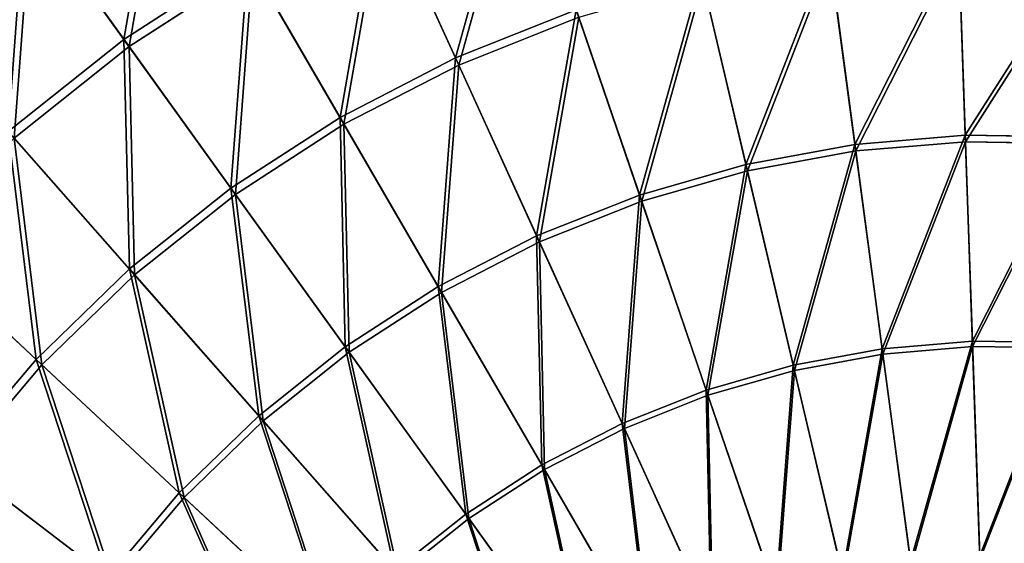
# Model space of a CAD drawing. Extents: x 0 to 1230, y 0 to 270.
# Tile 206 of 245: x 1039 to 1095, y 176 to 206. Entities that reach past the tile are written whole.
import ezdxf

# ---------------------------------------------------------------- set-up
doc = ezdxf.new("R2010")
doc.units = 0
doc.layers.get('0').update_dxf_attribs({"color": 13, "linetype": 'CONTINUOUS'})

# ---------------------------------------------------------------- blocks, each defined once
blk = doc.blocks.new('GROUP_6')
for p, q in [((103.669, 204.27, 110.759), (99.312, 213.837, 102.972)), ((78.985, 213.207, 94.193), (84.649, 205.334, 102.972)), ((103.855, 203.861, 110.086), (99.525, 213.371, 102.346)), ((84.948, 204.918, 102.346), (79.319, 212.743, 93.62)), ((132.906, 199.834, 117.479), (132.518, 211.054, 110.759)), ((126.576, 199.303, 117.479), (125.09, 210.431, 110.759)), ((132.919, 199.454, 116.766), (132.533, 210.605, 110.086)), ((84.649, 205.334, 102.972), (91.772, 209.946, 102.972)), ((97.045, 200.852, 110.759), (91.772, 209.946, 102.972)), ((126.627, 198.926, 116.766), (125.149, 209.986, 110.086)), ((92.029, 209.503, 102.346), (84.948, 204.918, 102.346)), ((97.27, 200.464, 110.086), (92.029, 209.503, 102.346)), ((120.329, 198.155, 117.479), (117.759, 209.083, 110.759)), ((120.416, 197.784, 116.766), (117.862, 208.646, 110.086)), ((103.669, 204.27, 110.759), (110.596, 207.022, 110.759)), ((110.596, 207.022, 110.759), (114.224, 196.399, 117.479)), ((110.741, 206.598, 110.086), (103.855, 203.861, 110.086)), ((114.347, 196.038, 116.766), (110.741, 206.598, 110.086)), ((78.012, 200.047, 102.972), (84.649, 205.334, 102.972)), ((84.649, 205.334, 102.972), (90.788, 196.801, 110.759)), ((84.948, 204.918, 102.346), (78.351, 199.662, 102.346)), ((91.05, 196.437, 110.086), (84.948, 204.918, 102.346)), ((97.045, 200.852, 110.759), (103.669, 204.27, 110.759)), ((108.321, 194.053, 117.479), (103.669, 204.27, 110.759)), ((103.855, 203.861, 110.086), (97.27, 200.464, 110.086)), ((108.479, 193.707, 116.766), (103.855, 203.861, 110.086)), ((90.788, 196.801, 110.759), (97.045, 200.852, 110.759)), ((102.676, 191.14, 117.479), (97.045, 200.852, 110.759)), ((84.959, 192.156, 110.759), (78.012, 200.047, 102.972)), ((97.27, 200.464, 110.086), (91.05, 196.437, 110.086)), ((102.867, 190.811, 116.766), (97.27, 200.464, 110.086)), ((85.255, 191.819, 110.086), (78.351, 199.662, 102.346)), ((126.576, 199.303, 117.479), (132.906, 199.834, 117.479)), ((126.627, 198.926, 116.766), (132.919, 199.454, 116.766)), ((133.315, 188.01, 123.069), (132.906, 199.834, 117.479)), ((132.906, 199.834, 117.479), (139.257, 199.743, 117.479)), ((132.919, 199.454, 116.766), (139.233, 199.363, 116.766)), ((133.326, 187.701, 122.322), (132.919, 199.454, 116.766)), ((120.329, 198.155, 117.479), (126.576, 199.303, 117.479)), ((120.416, 197.784, 116.766), (126.627, 198.926, 116.766)), ((128.143, 187.576, 123.069), (126.576, 199.303, 117.479)), ((128.184, 187.27, 122.322), (126.627, 198.926, 116.766)), ((114.224, 196.399, 117.479), (120.329, 198.155, 117.479)), ((114.347, 196.038, 116.766), (120.416, 197.784, 116.766)), ((123.037, 186.637, 123.069), (120.329, 198.155, 117.479)), ((123.108, 186.336, 122.322), (120.416, 197.784, 116.766)), ((84.959, 192.156, 110.759), (90.788, 196.801, 110.759)), ((90.788, 196.801, 110.759), (97.344, 187.688, 117.479)), ((91.05, 196.437, 110.086), (85.255, 191.819, 110.086)), ((97.567, 187.379, 116.766), (91.05, 196.437, 110.086)), ((108.321, 194.053, 117.479), (114.224, 196.399, 117.479)), ((108.479, 193.707, 116.766), (114.347, 196.038, 116.766)), ((114.224, 196.399, 117.479), (118.049, 185.202, 123.069)), ((118.148, 184.91, 122.322), (114.347, 196.038, 116.766)), ((71.926, 194.134, 102.972), (79.612, 186.962, 110.759)), ((79.94, 186.656, 110.086), (72.301, 193.785, 102.346)), ((102.676, 191.14, 117.479), (108.321, 194.053, 117.479)), ((113.225, 183.285, 123.069), (108.321, 194.053, 117.479)), ((102.867, 190.811, 116.766), (108.479, 193.707, 116.766)), ((113.353, 183.004, 122.322), (108.479, 193.707, 116.766)), ((79.612, 186.962, 110.759), (84.959, 192.156, 110.759)), ((92.376, 183.73, 117.479), (84.959, 192.156, 110.759)), ((85.255, 191.819, 110.086), (79.94, 186.656, 110.086)), ((92.628, 183.444, 116.766), (85.255, 191.819, 110.086)), ((97.344, 187.688, 117.479), (102.676, 191.14, 117.479)), ((108.612, 180.905, 123.069), (102.676, 191.14, 117.479)), ((97.567, 187.379, 116.766), (102.867, 190.811, 116.766)), ((108.767, 180.638, 122.322), (102.867, 190.811, 116.766)), ((92.376, 183.73, 117.479), (97.344, 187.688, 117.479)), ((97.344, 187.688, 117.479), (104.254, 178.084, 123.069)), ((123.037, 186.637, 123.069), (128.143, 187.576, 123.069)), ((128.143, 187.576, 123.069), (133.315, 188.01, 123.069)), ((129.774, 175.361, 127.473), (128.143, 187.576, 123.069)), ((133.326, 187.701, 122.322), (128.184, 187.27, 122.322)), ((133.742, 175.694, 127.473), (133.315, 188.01, 123.069)), ((133.315, 188.01, 123.069), (138.506, 187.935, 123.069)), ((138.486, 187.626, 122.322), (133.326, 187.701, 122.322)), ((133.326, 187.701, 122.322), (133.75, 175.46, 126.699)), ((74.801, 181.27, 110.759), (79.612, 186.962, 110.759)), ((79.612, 186.962, 110.759), (87.82, 179.304, 117.479)), ((92.628, 183.444, 116.766), (97.567, 187.379, 116.766)), ((104.435, 177.833, 122.322), (97.567, 187.379, 116.766)), ((123.108, 186.336, 122.322), (128.184, 187.27, 122.322)), ((128.184, 187.27, 122.322), (129.805, 175.129, 126.699)), ((79.94, 186.656, 110.086), (75.157, 180.997, 110.086)), ((88.099, 179.044, 116.766), (79.94, 186.656, 110.086)), ((118.049, 185.202, 123.069), (123.037, 186.637, 123.069)), ((125.858, 174.641, 127.473), (123.037, 186.637, 123.069)), ((118.148, 184.91, 122.322), (123.108, 186.336, 122.322)), ((125.912, 174.413, 126.699), (123.108, 186.336, 122.322)), ((113.225, 183.285, 123.069), (118.049, 185.202, 123.069)), ((113.353, 183.004, 122.322), (118.148, 184.91, 122.322)), ((118.049, 185.202, 123.069), (122.032, 173.541, 127.473)), ((122.108, 173.319, 126.699), (118.148, 184.91, 122.322)), ((87.82, 179.304, 117.479), (92.376, 183.73, 117.479)), ((100.194, 174.849, 123.069), (92.376, 183.73, 117.479)), ((88.099, 179.044, 116.766), (92.628, 183.444, 116.766)), ((100.398, 174.617, 122.322), (92.628, 183.444, 116.766)), ((108.612, 180.905, 123.069), (113.225, 183.285, 123.069)), ((108.767, 180.638, 122.322), (113.353, 183.004, 122.322)), ((118.332, 172.07, 127.473), (113.225, 183.285, 123.069)), ((118.429, 171.857, 126.699), (113.353, 183.004, 122.322)), ((83.72, 174.452, 117.479), (74.801, 181.27, 110.759)), ((84.022, 174.221, 116.766), (75.157, 180.997, 110.086)), ((104.254, 178.084, 123.069), (108.612, 180.905, 123.069)), ((114.793, 170.244, 127.473), (108.612, 180.905, 123.069)), ((104.435, 177.833, 122.322), (108.767, 180.638, 122.322)), ((114.911, 170.042, 126.699), (108.767, 180.638, 122.322)), ((83.72, 174.452, 117.479), (87.82, 179.304, 117.479)), ((84.022, 174.221, 116.766), (88.099, 179.044, 116.766)), ((87.82, 179.304, 117.479), (96.471, 171.232, 123.069)), ((96.697, 171.021, 122.322), (88.099, 179.044, 116.766)), ((100.194, 174.849, 123.069), (104.254, 178.084, 123.069)), ((104.254, 178.084, 123.069), (111.451, 168.081, 127.473)), ((100.398, 174.617, 122.322), (104.435, 177.833, 122.322)), ((111.588, 167.89, 126.699), (104.435, 177.833, 122.322))]:
    blk.add_line(p, q)
mesh = blk.add_polyface()
corners = [(84.649, 205.334, 102.972), (86.907, 218.335, 94.193), (78.985, 213.207, 94.193), (91.772, 209.946, 102.972)]
mesh.append_faces([[corners[k] for k in face] for face in [(0, 1, 2), (1, 0, 3)]], dxfattribs={"vtx0": -1})
mesh = blk.add_polyface()
corners = [(87.194, 217.841, 93.62), (84.948, 204.918, 102.346), (79.319, 212.743, 93.62), (92.029, 209.503, 102.346)]
mesh.append_faces([[corners[k] for k in face] for face in [(0, 1, 2), (1, 0, 3)]], dxfattribs={"vtx0": -1})
mesh = blk.add_polyface()
corners = [(103.669, 204.27, 110.759), (107.198, 216.971, 102.972), (99.312, 213.837, 102.972), (110.596, 207.022, 110.759)]
mesh.append_faces([[corners[k] for k in face] for face in [(0, 1, 2), (1, 0, 3)]], dxfattribs={"vtx0": -1})
mesh = blk.add_polyface()
corners = [(107.364, 216.485, 102.346), (103.855, 203.861, 110.086), (99.525, 213.371, 102.346), (110.741, 206.598, 110.086)]
mesh.append_faces([[corners[k] for k in face] for face in [(0, 1, 2), (1, 0, 3)]], dxfattribs={"vtx0": -1})
mesh = blk.add_polyface()
corners = [(97.045, 200.852, 110.759), (99.312, 213.837, 102.972), (91.772, 209.946, 102.972), (103.669, 204.27, 110.759)]
mesh.append_faces([[corners[k] for k in face] for face in [(0, 1, 2), (1, 0, 3)]], dxfattribs={"vtx0": -1})
mesh = blk.add_polyface()
corners = [(78.012, 200.047, 102.972), (78.985, 213.207, 94.193), (71.604, 207.326, 94.193), (84.649, 205.334, 102.972)]
mesh.append_faces([[corners[k] for k in face] for face in [(0, 1, 2), (1, 0, 3)]], dxfattribs={"vtx0": -1})
mesh = blk.add_polyface()
corners = [(99.525, 213.371, 102.346), (97.27, 200.464, 110.086), (92.029, 209.503, 102.346), (103.855, 203.861, 110.086)]
mesh.append_faces([[corners[k] for k in face] for face in [(0, 1, 2), (1, 0, 3)]], dxfattribs={"vtx0": -1})
mesh = blk.add_polyface()
corners = [(79.319, 212.743, 93.62), (78.351, 199.662, 102.346), (71.982, 206.897, 93.62), (84.948, 204.918, 102.346)]
mesh.append_faces([[corners[k] for k in face] for face in [(0, 1, 2), (1, 0, 3)]], dxfattribs={"vtx0": -1})
mesh = blk.add_polyface()
corners = [(126.576, 199.303, 117.479), (132.518, 211.054, 110.759), (125.09, 210.431, 110.759), (132.906, 199.834, 117.479)]
mesh.append_faces([[corners[k] for k in face] for face in [(0, 1, 2), (1, 0, 3)]], dxfattribs={"vtx0": -1})
mesh = blk.add_polyface()
corners = [(132.906, 199.834, 117.479), (139.97, 210.946, 110.759), (132.518, 211.054, 110.759), (139.257, 199.743, 117.479)]
mesh.append_faces([[corners[k] for k in face] for face in [(0, 1, 2), (1, 0, 3)]], dxfattribs={"vtx0": -1})
mesh = blk.add_polyface()
corners = [(120.329, 198.155, 117.479), (125.09, 210.431, 110.759), (117.759, 209.083, 110.759), (126.576, 199.303, 117.479)]
mesh.append_faces([[corners[k] for k in face] for face in [(0, 1, 2), (1, 0, 3)]], dxfattribs={"vtx0": -1})
mesh = blk.add_polyface()
corners = [(132.533, 210.605, 110.086), (126.627, 198.926, 116.766), (125.149, 209.986, 110.086), (132.919, 199.454, 116.766)]
mesh.append_faces([[corners[k] for k in face] for face in [(0, 1, 2), (1, 0, 3)]], dxfattribs={"vtx0": -1})
mesh = blk.add_polyface()
corners = [(139.942, 210.498, 110.086), (132.919, 199.454, 116.766), (132.533, 210.605, 110.086), (139.233, 199.363, 116.766)]
mesh.append_faces([[corners[k] for k in face] for face in [(0, 1, 2), (1, 0, 3)]], dxfattribs={"vtx0": -1})
mesh = blk.add_polyface()
corners = [(90.788, 196.801, 110.759), (91.772, 209.946, 102.972), (84.649, 205.334, 102.972), (97.045, 200.852, 110.759)]
mesh.append_faces([[corners[k] for k in face] for face in [(0, 1, 2), (1, 0, 3)]], dxfattribs={"vtx0": -1})
mesh = blk.add_polyface()
corners = [(125.149, 209.986, 110.086), (120.416, 197.784, 116.766), (117.862, 208.646, 110.086), (126.627, 198.926, 116.766)]
mesh.append_faces([[corners[k] for k in face] for face in [(0, 1, 2), (1, 0, 3)]], dxfattribs={"vtx0": -1})
mesh = blk.add_polyface()
corners = [(92.029, 209.503, 102.346), (91.05, 196.437, 110.086), (84.948, 204.918, 102.346), (97.27, 200.464, 110.086)]
mesh.append_faces([[corners[k] for k in face] for face in [(0, 1, 2), (1, 0, 3)]], dxfattribs={"vtx0": -1})
mesh = blk.add_polyface()
corners = [(114.224, 196.399, 117.479), (117.759, 209.083, 110.759), (110.596, 207.022, 110.759), (120.329, 198.155, 117.479)]
mesh.append_faces([[corners[k] for k in face] for face in [(0, 1, 2), (1, 0, 3)]], dxfattribs={"vtx0": -1})
mesh = blk.add_polyface()
corners = [(117.862, 208.646, 110.086), (114.347, 196.038, 116.766), (110.741, 206.598, 110.086), (120.416, 197.784, 116.766)]
mesh.append_faces([[corners[k] for k in face] for face in [(0, 1, 2), (1, 0, 3)]], dxfattribs={"vtx0": -1})
mesh = blk.add_polyface()
corners = [(108.321, 194.053, 117.479), (110.596, 207.022, 110.759), (103.669, 204.27, 110.759), (114.224, 196.399, 117.479)]
mesh.append_faces([[corners[k] for k in face] for face in [(0, 1, 2), (1, 0, 3)]], dxfattribs={"vtx0": -1})
mesh = blk.add_polyface()
corners = [(110.741, 206.598, 110.086), (108.479, 193.707, 116.766), (103.855, 203.861, 110.086), (114.347, 196.038, 116.766)]
mesh.append_faces([[corners[k] for k in face] for face in [(0, 1, 2), (1, 0, 3)]], dxfattribs={"vtx0": -1})
mesh = blk.add_polyface()
corners = [(84.959, 192.156, 110.759), (84.649, 205.334, 102.972), (78.012, 200.047, 102.972), (90.788, 196.801, 110.759)]
mesh.append_faces([[corners[k] for k in face] for face in [(0, 1, 2), (1, 0, 3)]], dxfattribs={"vtx0": -1})
mesh = blk.add_polyface()
corners = [(84.948, 204.918, 102.346), (85.255, 191.819, 110.086), (78.351, 199.662, 102.346), (91.05, 196.437, 110.086)]
mesh.append_faces([[corners[k] for k in face] for face in [(0, 1, 2), (1, 0, 3)]], dxfattribs={"vtx0": -1})
mesh = blk.add_polyface()
corners = [(102.676, 191.14, 117.479), (103.669, 204.27, 110.759), (97.045, 200.852, 110.759), (108.321, 194.053, 117.479)]
mesh.append_faces([[corners[k] for k in face] for face in [(0, 1, 2), (1, 0, 3)]], dxfattribs={"vtx0": -1})
mesh = blk.add_polyface()
corners = [(103.855, 203.861, 110.086), (102.867, 190.811, 116.766), (97.27, 200.464, 110.086), (108.479, 193.707, 116.766)]
mesh.append_faces([[corners[k] for k in face] for face in [(0, 1, 2), (1, 0, 3)]], dxfattribs={"vtx0": -1})
mesh = blk.add_polyface()
corners = [(97.344, 187.688, 117.479), (97.045, 200.852, 110.759), (90.788, 196.801, 110.759), (102.676, 191.14, 117.479)]
mesh.append_faces([[corners[k] for k in face] for face in [(0, 1, 2), (1, 0, 3)]], dxfattribs={"vtx0": -1})
mesh = blk.add_polyface()
corners = [(79.612, 186.962, 110.759), (78.012, 200.047, 102.972), (71.926, 194.134, 102.972), (84.959, 192.156, 110.759)]
mesh.append_faces([[corners[k] for k in face] for face in [(0, 1, 2), (1, 0, 3)]], dxfattribs={"vtx0": -1})
mesh = blk.add_polyface()
corners = [(97.27, 200.464, 110.086), (97.567, 187.379, 116.766), (91.05, 196.437, 110.086), (102.867, 190.811, 116.766)]
mesh.append_faces([[corners[k] for k in face] for face in [(0, 1, 2), (1, 0, 3)]], dxfattribs={"vtx0": -1})
mesh = blk.add_polyface()
corners = [(78.351, 199.662, 102.346), (79.94, 186.656, 110.086), (72.301, 193.785, 102.346), (85.255, 191.819, 110.086)]
mesh.append_faces([[corners[k] for k in face] for face in [(0, 1, 2), (1, 0, 3)]], dxfattribs={"vtx0": -1})
mesh = blk.add_polyface()
corners = [(128.143, 187.576, 123.069), (132.906, 199.834, 117.479), (126.576, 199.303, 117.479), (133.315, 188.01, 123.069)]
mesh.append_faces([[corners[k] for k in face] for face in [(0, 1, 2), (1, 0, 3)]], dxfattribs={"vtx0": -1})
mesh = blk.add_polyface()
corners = [(132.919, 199.454, 116.766), (128.184, 187.27, 122.322), (126.627, 198.926, 116.766), (133.326, 187.701, 122.322)]
mesh.append_faces([[corners[k] for k in face] for face in [(0, 1, 2), (1, 0, 3)]], dxfattribs={"vtx0": -1})
mesh = blk.add_polyface()
corners = [(133.315, 188.01, 123.069), (139.257, 199.743, 117.479), (132.906, 199.834, 117.479), (138.506, 187.935, 123.069)]
mesh.append_faces([[corners[k] for k in face] for face in [(0, 1, 2), (1, 0, 3)]], dxfattribs={"vtx0": -1})
mesh = blk.add_polyface()
corners = [(139.233, 199.363, 116.766), (133.326, 187.701, 122.322), (132.919, 199.454, 116.766), (138.486, 187.626, 122.322)]
mesh.append_faces([[corners[k] for k in face] for face in [(0, 1, 2), (1, 0, 3)]], dxfattribs={"vtx0": -1})
mesh = blk.add_polyface()
corners = [(123.037, 186.637, 123.069), (126.576, 199.303, 117.479), (120.329, 198.155, 117.479), (128.143, 187.576, 123.069)]
mesh.append_faces([[corners[k] for k in face] for face in [(0, 1, 2), (1, 0, 3)]], dxfattribs={"vtx0": -1})
mesh = blk.add_polyface()
corners = [(126.627, 198.926, 116.766), (123.108, 186.336, 122.322), (120.416, 197.784, 116.766), (128.184, 187.27, 122.322)]
mesh.append_faces([[corners[k] for k in face] for face in [(0, 1, 2), (1, 0, 3)]], dxfattribs={"vtx0": -1})
mesh = blk.add_polyface()
corners = [(118.049, 185.202, 123.069), (120.329, 198.155, 117.479), (114.224, 196.399, 117.479), (123.037, 186.637, 123.069)]
mesh.append_faces([[corners[k] for k in face] for face in [(0, 1, 2), (1, 0, 3)]], dxfattribs={"vtx0": -1})
mesh = blk.add_polyface()
corners = [(120.416, 197.784, 116.766), (118.148, 184.91, 122.322), (114.347, 196.038, 116.766), (123.108, 186.336, 122.322)]
mesh.append_faces([[corners[k] for k in face] for face in [(0, 1, 2), (1, 0, 3)]], dxfattribs={"vtx0": -1})
mesh = blk.add_polyface()
corners = [(92.376, 183.73, 117.479), (90.788, 196.801, 110.759), (84.959, 192.156, 110.759), (97.344, 187.688, 117.479)]
mesh.append_faces([[corners[k] for k in face] for face in [(0, 1, 2), (1, 0, 3)]], dxfattribs={"vtx0": -1})
mesh = blk.add_polyface()
corners = [(91.05, 196.437, 110.086), (92.628, 183.444, 116.766), (85.255, 191.819, 110.086), (97.567, 187.379, 116.766)]
mesh.append_faces([[corners[k] for k in face] for face in [(0, 1, 2), (1, 0, 3)]], dxfattribs={"vtx0": -1})
mesh = blk.add_polyface()
corners = [(113.225, 183.285, 123.069), (114.224, 196.399, 117.479), (108.321, 194.053, 117.479), (118.049, 185.202, 123.069)]
mesh.append_faces([[corners[k] for k in face] for face in [(0, 1, 2), (1, 0, 3)]], dxfattribs={"vtx0": -1})
mesh = blk.add_polyface()
corners = [(114.347, 196.038, 116.766), (113.353, 183.004, 122.322), (108.479, 193.707, 116.766), (118.148, 184.91, 122.322)]
mesh.append_faces([[corners[k] for k in face] for face in [(0, 1, 2), (1, 0, 3)]], dxfattribs={"vtx0": -1})
mesh = blk.add_polyface()
corners = [(74.801, 181.27, 110.759), (71.926, 194.134, 102.972), (66.448, 187.654, 102.972), (79.612, 186.962, 110.759)]
mesh.append_faces([[corners[k] for k in face] for face in [(0, 1, 2), (1, 0, 3)]], dxfattribs={"vtx0": -1})
mesh = blk.add_polyface()
corners = [(72.301, 193.785, 102.346), (75.157, 180.997, 110.086), (66.856, 187.342, 102.346), (79.94, 186.656, 110.086)]
mesh.append_faces([[corners[k] for k in face] for face in [(0, 1, 2), (1, 0, 3)]], dxfattribs={"vtx0": -1})
mesh = blk.add_polyface()
corners = [(108.612, 180.905, 123.069), (108.321, 194.053, 117.479), (102.676, 191.14, 117.479), (113.225, 183.285, 123.069)]
mesh.append_faces([[corners[k] for k in face] for face in [(0, 1, 2), (1, 0, 3)]], dxfattribs={"vtx0": -1})
mesh = blk.add_polyface()
corners = [(108.479, 193.707, 116.766), (108.767, 180.638, 122.322), (102.867, 190.811, 116.766), (113.353, 183.004, 122.322)]
mesh.append_faces([[corners[k] for k in face] for face in [(0, 1, 2), (1, 0, 3)]], dxfattribs={"vtx0": -1})
mesh = blk.add_polyface()
corners = [(87.82, 179.304, 117.479), (84.959, 192.156, 110.759), (79.612, 186.962, 110.759), (92.376, 183.73, 117.479)]
mesh.append_faces([[corners[k] for k in face] for face in [(0, 1, 2), (1, 0, 3)]], dxfattribs={"vtx0": -1})
mesh = blk.add_polyface()
corners = [(85.255, 191.819, 110.086), (88.099, 179.044, 116.766), (79.94, 186.656, 110.086), (92.628, 183.444, 116.766)]
mesh.append_faces([[corners[k] for k in face] for face in [(0, 1, 2), (1, 0, 3)]], dxfattribs={"vtx0": -1})
mesh = blk.add_polyface()
corners = [(104.254, 178.084, 123.069), (102.676, 191.14, 117.479), (97.344, 187.688, 117.479), (108.612, 180.905, 123.069)]
mesh.append_faces([[corners[k] for k in face] for face in [(0, 1, 2), (1, 0, 3)]], dxfattribs={"vtx0": -1})
mesh = blk.add_polyface()
corners = [(102.867, 190.811, 116.766), (104.435, 177.833, 122.322), (97.567, 187.379, 116.766), (108.767, 180.638, 122.322)]
mesh.append_faces([[corners[k] for k in face] for face in [(0, 1, 2), (1, 0, 3)]], dxfattribs={"vtx0": -1})
mesh = blk.add_polyface()
corners = [(100.194, 174.849, 123.069), (97.344, 187.688, 117.479), (92.376, 183.73, 117.479), (104.254, 178.084, 123.069)]
mesh.append_faces([[corners[k] for k in face] for face in [(0, 1, 2), (1, 0, 3)]], dxfattribs={"vtx0": -1})
mesh = blk.add_polyface()
corners = [(125.858, 174.641, 127.473), (128.143, 187.576, 123.069), (123.037, 186.637, 123.069), (129.774, 175.361, 127.473)]
mesh.append_faces([[corners[k] for k in face] for face in [(0, 1, 2), (1, 0, 3)]], dxfattribs={"vtx0": -1})
mesh = blk.add_polyface()
corners = [(129.774, 175.361, 127.473), (133.315, 188.01, 123.069), (128.143, 187.576, 123.069), (133.742, 175.694, 127.473)]
mesh.append_faces([[corners[k] for k in face] for face in [(0, 1, 2), (1, 0, 3)]], dxfattribs={"vtx0": -1})
mesh = blk.add_polyface()
corners = [(133.326, 187.701, 122.322), (129.805, 175.129, 126.699), (128.184, 187.27, 122.322), (133.75, 175.46, 126.699)]
mesh.append_faces([[corners[k] for k in face] for face in [(0, 1, 2), (1, 0, 3)]], dxfattribs={"vtx0": -1})
mesh = blk.add_polyface()
corners = [(133.742, 175.694, 127.473), (138.506, 187.935, 123.069), (133.315, 188.01, 123.069), (137.723, 175.637, 127.473)]
mesh.append_faces([[corners[k] for k in face] for face in [(0, 1, 2), (1, 0, 3)]], dxfattribs={"vtx0": -1})
mesh = blk.add_polyface()
corners = [(138.486, 187.626, 122.322), (133.75, 175.46, 126.699), (133.326, 187.701, 122.322), (137.708, 175.403, 126.699)]
mesh.append_faces([[corners[k] for k in face] for face in [(0, 1, 2), (1, 0, 3)]], dxfattribs={"vtx0": -1})
mesh = blk.add_polyface()
corners = [(83.72, 174.452, 117.479), (79.612, 186.962, 110.759), (74.801, 181.27, 110.759), (87.82, 179.304, 117.479)]
mesh.append_faces([[corners[k] for k in face] for face in [(0, 1, 2), (1, 0, 3)]], dxfattribs={"vtx0": -1})
mesh = blk.add_polyface()
corners = [(97.567, 187.379, 116.766), (100.398, 174.617, 122.322), (92.628, 183.444, 116.766), (104.435, 177.833, 122.322)]
mesh.append_faces([[corners[k] for k in face] for face in [(0, 1, 2), (1, 0, 3)]], dxfattribs={"vtx0": -1})
mesh = blk.add_polyface()
corners = [(128.184, 187.27, 122.322), (125.912, 174.413, 126.699), (123.108, 186.336, 122.322), (129.805, 175.129, 126.699)]
mesh.append_faces([[corners[k] for k in face] for face in [(0, 1, 2), (1, 0, 3)]], dxfattribs={"vtx0": -1})
mesh = blk.add_polyface()
corners = [(79.94, 186.656, 110.086), (84.022, 174.221, 116.766), (75.157, 180.997, 110.086), (88.099, 179.044, 116.766)]
mesh.append_faces([[corners[k] for k in face] for face in [(0, 1, 2), (1, 0, 3)]], dxfattribs={"vtx0": -1})
mesh = blk.add_polyface()
corners = [(122.032, 173.541, 127.473), (123.037, 186.637, 123.069), (118.049, 185.202, 123.069), (125.858, 174.641, 127.473)]
mesh.append_faces([[corners[k] for k in face] for face in [(0, 1, 2), (1, 0, 3)]], dxfattribs={"vtx0": -1})
mesh = blk.add_polyface()
corners = [(123.108, 186.336, 122.322), (122.108, 173.319, 126.699), (118.148, 184.91, 122.322), (125.912, 174.413, 126.699)]
mesh.append_faces([[corners[k] for k in face] for face in [(0, 1, 2), (1, 0, 3)]], dxfattribs={"vtx0": -1})
mesh = blk.add_polyface()
corners = [(118.332, 172.07, 127.473), (118.049, 185.202, 123.069), (113.225, 183.285, 123.069), (122.032, 173.541, 127.473)]
mesh.append_faces([[corners[k] for k in face] for face in [(0, 1, 2), (1, 0, 3)]], dxfattribs={"vtx0": -1})
mesh = blk.add_polyface()
corners = [(118.148, 184.91, 122.322), (118.429, 171.857, 126.699), (113.353, 183.004, 122.322), (122.108, 173.319, 126.699)]
mesh.append_faces([[corners[k] for k in face] for face in [(0, 1, 2), (1, 0, 3)]], dxfattribs={"vtx0": -1})
mesh = blk.add_polyface()
corners = [(96.471, 171.232, 123.069), (92.376, 183.73, 117.479), (87.82, 179.304, 117.479), (100.194, 174.849, 123.069)]
mesh.append_faces([[corners[k] for k in face] for face in [(0, 1, 2), (1, 0, 3)]], dxfattribs={"vtx0": -1})
mesh = blk.add_polyface()
corners = [(92.628, 183.444, 116.766), (96.697, 171.021, 122.322), (88.099, 179.044, 116.766), (100.398, 174.617, 122.322)]
mesh.append_faces([[corners[k] for k in face] for face in [(0, 1, 2), (1, 0, 3)]], dxfattribs={"vtx0": -1})
mesh = blk.add_polyface()
corners = [(114.793, 170.244, 127.473), (113.225, 183.285, 123.069), (108.612, 180.905, 123.069), (118.332, 172.07, 127.473)]
mesh.append_faces([[corners[k] for k in face] for face in [(0, 1, 2), (1, 0, 3)]], dxfattribs={"vtx0": -1})
mesh = blk.add_polyface()
corners = [(113.353, 183.004, 122.322), (114.911, 170.042, 126.699), (108.767, 180.638, 122.322), (118.429, 171.857, 126.699)]
mesh.append_faces([[corners[k] for k in face] for face in [(0, 1, 2), (1, 0, 3)]], dxfattribs={"vtx0": -1})
mesh = blk.add_polyface()
corners = [(80.115, 169.223, 117.479), (74.801, 181.27, 110.759), (70.57, 175.133, 110.759), (83.72, 174.452, 117.479)]
mesh.append_faces([[corners[k] for k in face] for face in [(0, 1, 2), (1, 0, 3)]], dxfattribs={"vtx0": -1})
mesh = blk.add_polyface()
corners = [(75.157, 180.997, 110.086), (80.439, 169.022, 116.766), (70.952, 174.896, 110.086), (84.022, 174.221, 116.766)]
mesh.append_faces([[corners[k] for k in face] for face in [(0, 1, 2), (1, 0, 3)]], dxfattribs={"vtx0": -1})
mesh = blk.add_polyface()
corners = [(111.451, 168.081, 127.473), (108.612, 180.905, 123.069), (104.254, 178.084, 123.069), (114.793, 170.244, 127.473)]
mesh.append_faces([[corners[k] for k in face] for face in [(0, 1, 2), (1, 0, 3)]], dxfattribs={"vtx0": -1})
mesh = blk.add_polyface()
corners = [(108.767, 180.638, 122.322), (111.588, 167.89, 126.699), (104.435, 177.833, 122.322), (114.911, 170.042, 126.699)]
mesh.append_faces([[corners[k] for k in face] for face in [(0, 1, 2), (1, 0, 3)]], dxfattribs={"vtx0": -1})
mesh = blk.add_polyface()
corners = [(93.12, 167.268, 123.069), (87.82, 179.304, 117.479), (83.72, 174.452, 117.479), (96.471, 171.232, 123.069)]
mesh.append_faces([[corners[k] for k in face] for face in [(0, 1, 2), (1, 0, 3)]], dxfattribs={"vtx0": -1})
mesh = blk.add_polyface()
corners = [(88.099, 179.044, 116.766), (93.366, 167.08, 122.322), (84.022, 174.221, 116.766), (96.697, 171.021, 122.322)]
mesh.append_faces([[corners[k] for k in face] for face in [(0, 1, 2), (1, 0, 3)]], dxfattribs={"vtx0": -1})
mesh = blk.add_polyface()
corners = [(108.337, 165.599, 127.473), (104.254, 178.084, 123.069), (100.194, 174.849, 123.069), (111.451, 168.081, 127.473)]
mesh.append_faces([[corners[k] for k in face] for face in [(0, 1, 2), (1, 0, 3)]], dxfattribs={"vtx0": -1})
mesh = blk.add_polyface()
corners = [(104.435, 177.833, 122.322), (108.492, 165.424, 126.699), (100.398, 174.617, 122.322), (111.588, 167.89, 126.699)]
mesh.append_faces([[corners[k] for k in face] for face in [(0, 1, 2), (1, 0, 3)]], dxfattribs={"vtx0": -1})
blk = doc.blocks.new('COMPONENT_3')
blk.add_blockref('GROUP_6', (0, 0))
blk = doc.blocks.new('GROUP_25')
blk.add_blockref('COMPONENT_3', (959.98, -0.02, 0.02))

msp = doc.modelspace()

# ---------------------------------------------------------------- block references
msp.add_blockref('GROUP_25', (0, 0))

doc.saveas('drawing.dxf')
